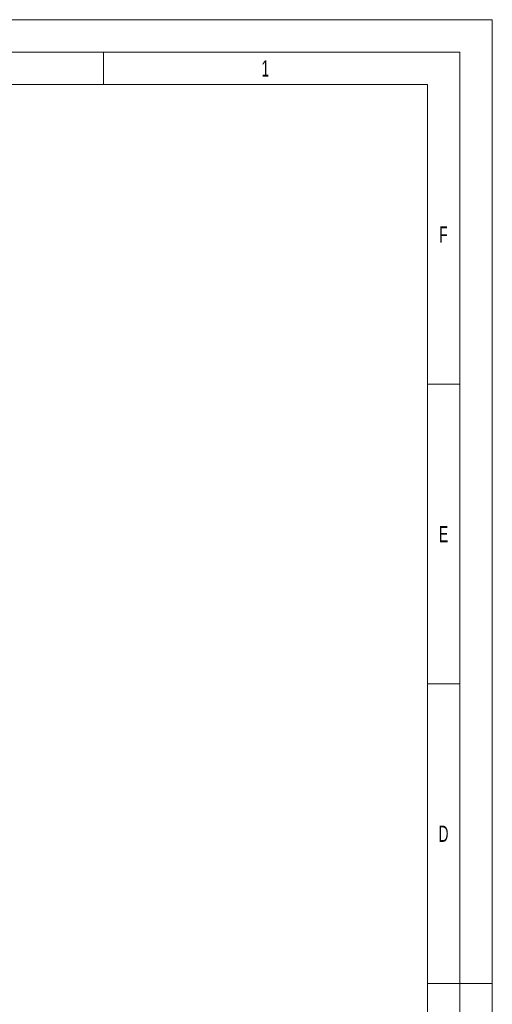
# Model space of a CAD drawing. Header units: millimetres. Extents: x 0 to 420, y 0 to 297.
# Tile 6 of 6: x 347 to 420, y 145 to 297. Entities that reach past the tile are written whole.
import ezdxf

# ---------------------------------------------------------------- set-up
doc = ezdxf.new("R2010")
doc.units = ezdxf.units.MM
doc.styles.add('SLDTEXTSTYLE0', font='TXT', dxfattribs={"width": 0.638186})

msp = doc.modelspace()

# ---------------------------------------------------------------- linework, layer by layer
at = {"color": 133, "linetype": 'Continuous', "lineweight": 0}
for p, q in [((420, 297), (0, 297)), ((420, 0), (420, 297)), ((415, 292), (5, 292)), ((360, 292), (360, 287)), ((415, 292), (415, 5)), ((360, 287), (310, 287)), ((410, 287), (360, 287)), ((410, 60.25), (410, 287)), ((415, 240.833), (410, 240.833)), ((415, 194.667), (410, 194.667)), ((415, 148.5), (410, 148.5)), ((415, 148.5), (420, 148.5))]:
    msp.add_line(p, q, dxfattribs=at)

# ---------------------------------------------------------------- texts
at = {"color": 254, "linetype": 'Continuous', "lineweight": 0, "char_height": 2.5, "attachment_point": 2, "style": 'SLDTEXTSTYLE0'}
for s, insert in [('1', (384.982, 290.735)), ('F', (412.465, 265.151)), ('E', (412.488, 218.985)), ('D', (412.47, 172.818))]:
    msp.add_mtext(s, dxfattribs=dict(at, insert=insert))

doc.saveas('drawing.dxf')
